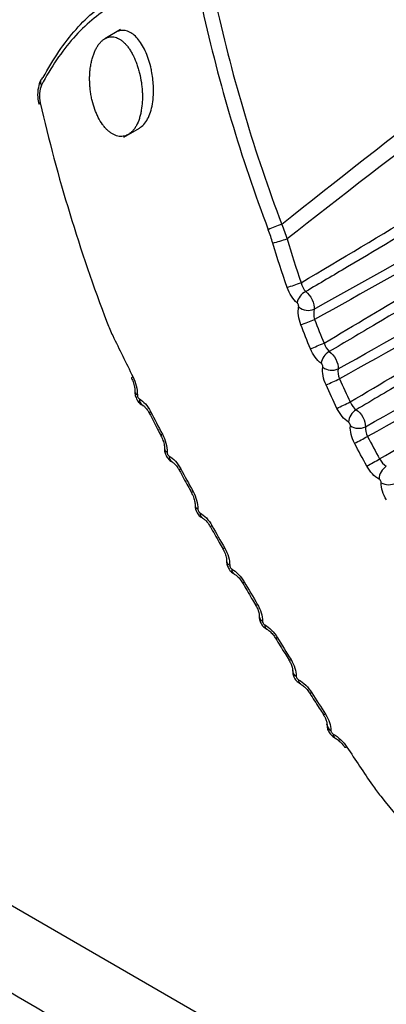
# Model space of a CAD drawing. Header units: millimetres. Extents: x 15458 to 16410, y 10212 to 11278.
# Tile 122 of 139: x 16180 to 16187, y 11095 to 11114. Entities that reach past the tile are written whole.
import ezdxf

# ---------------------------------------------------------------- set-up
doc = ezdxf.new("R2010")
doc.units = ezdxf.units.MM

msp = doc.modelspace()

# ---------------------------------------------------------------- linework, layer by layer
at = {"color": 7, "linetype": 'Continuous', "lineweight": 25}
for p, q in [((16182.221, 11113.777), (16181.924, 11113.605)), ((16182.281, 11111.733), (16182.578, 11111.904)), ((16186.145, 11100.563), (16186.145, 11100.566)), ((16186.294, 11100.309), (16186.295, 11100.308)), ((16178.166, 11098.264), (16271.768, 11044.228))]:
    msp.add_line(p, q, dxfattribs=at)
at = {"color": 7, "linetype": 'Continuous', "lineweight": 25, "flags": 128}
for points in [[(16182.455, 11107.179), (16182.441, 11107.165), (16182.432, 11107.153), (16182.431, 11107.145), (16182.432, 11107.143)], [(16182.793, 11106.514), (16182.778, 11106.501), (16182.769, 11106.49), (16182.767, 11106.483), (16182.768, 11106.482)], [(16183.017, 11106.083), (16183.001, 11106.07), (16182.992, 11106.06), (16182.99, 11106.053), (16182.991, 11106.052)], [(16183.365, 11105.425), (16183.35, 11105.413), (16183.34, 11105.404), (16183.338, 11105.399), (16183.338, 11105.398)], [(16183.599, 11104.995), (16183.583, 11104.983), (16183.573, 11104.975), (16183.57, 11104.97), (16183.571, 11104.969)], [(16185.204, 11102.213), (16185.187, 11102.205), (16185.175, 11102.201), (16185.169, 11102.201), (16185.169, 11102.201)], [(16185.461, 11101.796), (16185.442, 11101.788), (16185.43, 11101.785), (16185.424, 11101.785), (16185.423, 11101.786)], [(16185.856, 11101.165), (16185.837, 11101.158), (16185.824, 11101.156), (16185.817, 11101.157), (16185.817, 11101.158)], [(16186.117, 11100.756), (16186.098, 11100.749), (16186.085, 11100.747), (16186.078, 11100.749), (16186.077, 11100.751)], [(16186.525, 11100.131), (16186.505, 11100.125), (16186.491, 11100.124), (16186.483, 11100.127), (16186.482, 11100.128)]]:
    msp.add_lwpolyline(points, dxfattribs=at)
at = {"color": 7, "linetype": 'Continuous', "lineweight": 25}
for centre, radius, start, end in [((16180.796, 11112.778), 0.0979, 117.3598, 216.6703), ((16180.707, 11112.345), 0.0427, 108.7539, 164.3205), ((16185.687, 11108.701), 1.43, 106.3166, 117.3739), ((16177.548, 11135.453), 26.826, 286.3863, 286.9895), ((16175.392, 11138.314), 31.092, 288.7536, 289.2719), ((16185.877, 11108.519), 0.307, 116.2555, 168.0078), ((16185.791, 11108.732), 0.294, 231.0768, 291.4781), ((16172.526, 11142.711), 36.956, 290.7984, 291.2332), ((16169.755, 11147.223), 42.66, 292.1367, 292.5127), ((16186.336, 11107.386), 0.306, 118.6215, 171.3984), ((16186.238, 11107.598), 0.298, 234.6699, 293.1782), ((16162.775, 11159.001), 56.985, 294.1912, 294.4722), ((16182.568, 11106.898), 0.074, 185.7546, 248.0322), ((16182.705, 11106.743), 0.127, 174.8766, 240.2167), ((16154.352, 11173.486), 74.162, 295.54732, 295.76299), ((16186.856, 11106.285), 0.305, 120.867, 174.8242), ((16186.748, 11106.496), 0.301, 238.2151, 295.0244), ((16121.627, 11230.284), 140.354, 297.60773, 297.72158), ((16183.138, 11105.817), 0.0832, 184.9756, 246.5472), ((16183.261, 11105.657), 0.117, 174.7349, 239.3732), ((16016.125, 11413.912), 352.558, 298.97282, 299.01813), ((16187.438, 11105.22), 0.303, 122.9857, 178.2868), ((16187.319, 11105.426), 0.303, 241.7173, 297.0102), ((16183.725, 11104.742), 0.0881, 182.5776, 247.2241), ((16183.837, 11104.578), 0.107, 174.3581, 238.7337), ((16183.99, 11104.27), 0.081, 113.121, 139.5219), ((16184.273, 11103.771), 0.162, 116.3411, 129.3233), ((16184.335, 11103.679), 0.0978, 182.1049, 246.2641), ((16184.433, 11103.509), 0.0977, 173.706, 238.2593), ((16184.473, 11103.424), 0.18, 291.4248, 303.1414), ((16184.776, 11102.909), 0.0743, 279.0981, 307.893), ((16184.963, 11102.628), 0.108, 181.5485, 245.6221), ((16185.048, 11102.449), 0.0878, 172.7002, 238.1825), ((16185.609, 11101.589), 0.117, 180.5082, 245.2782), ((16185.686, 11101.404), 0.0828, 173.3682, 235.8727), ((16186.272, 11100.565), 0.127, 181.2169, 245.0244), ((16186.338, 11100.369), 0.0745, 172.1084, 233.1689)]:
    msp.add_arc(centre, radius, start, end, dxfattribs=at)
for centre, major_axis, ratio, start_param, end_param in [((17686.265, 11970.615), (1513.273, 873.598), 0.021118, 2.969542, 3.001271), ((17685.29, 11970.052), (1512.273, 873.02), 0.019987, 2.970146, 3.001549), ((16206.404, 11116.306), (-13.206, 22.868), 0.826553, 1.207195, 1.373972), ((16206.306, 11116.25), (-13.306, 23.041), 0.826477, 1.207195, 1.373972), ((16202.792, 11114.22), (-13.305, 23.041), 0.806472, 1.207201, 1.373978), ((16202.792, 11114.22), (-13.305, 23.041), 0.806472, 1.76739, 1.934167)]:
    msp.add_ellipse(centre, major_axis=major_axis, ratio=ratio, start_param=start_param, end_param=end_param, dxfattribs=at)
for points, knots in [([(16180.751, 11112.865), (16180.937, 11113.217), (16181.145, 11113.524), (16181.605, 11114.042), (16181.849, 11114.246), (16182.363, 11114.542), (16182.635, 11114.634), (16183.182, 11114.699), (16183.459, 11114.674), (16183.742, 11114.592)], [0, 0, 0, 0, 0.25, 0.25, 0.5, 0.5, 0.75, 0.75, 1, 1, 1, 1]), ([(16183.626, 11114.399), (16183.353, 11114.481), (16183.085, 11114.508), (16182.554, 11114.448), (16182.289, 11114.359), (16181.789, 11114.07), (16181.551, 11113.871), (16181.102, 11113.364), (16180.899, 11113.064), (16180.718, 11112.72)], [0, 0, 0, 0, 0.25, 0.25, 0.5, 0.5, 0.75, 0.75, 1, 1, 1, 1]), ([(16181.924, 11113.605), (16181.915, 11113.6), (16181.9, 11113.591), (16181.871, 11113.568), (16181.837, 11113.535), (16181.798, 11113.487), (16181.762, 11113.43), (16181.731, 11113.366), (16181.703, 11113.296), (16181.68, 11113.22), (16181.66, 11113.136), (16181.646, 11113.052), (16181.637, 11112.964), (16181.633, 11112.88), (16181.633, 11112.789), (16181.638, 11112.698), (16181.648, 11112.608), (16181.662, 11112.518), (16181.687, 11112.4), (16181.721, 11112.287), (16181.762, 11112.182), (16181.809, 11112.083), (16181.862, 11111.994), (16181.921, 11111.918), (16181.968, 11111.868), (16182.017, 11111.826), (16182.067, 11111.792), (16182.118, 11111.767), (16182.169, 11111.751), (16182.22, 11111.744), (16182.27, 11111.747), (16182.319, 11111.759), (16182.359, 11111.777), (16182.389, 11111.797), (16182.418, 11111.819), (16182.452, 11111.851), (16182.49, 11111.899), (16182.535, 11111.973), (16182.572, 11112.062), (16182.6, 11112.162), (16182.622, 11112.269), (16182.634, 11112.383), (16182.637, 11112.501), (16182.635, 11112.591), (16182.628, 11112.682), (16182.613, 11112.803), (16182.59, 11112.922), (16182.559, 11113.036), (16182.523, 11113.146), (16182.48, 11113.249), (16182.432, 11113.341), (16182.393, 11113.405), (16182.351, 11113.462), (16182.307, 11113.513), (16182.262, 11113.556), (16182.214, 11113.591), (16182.166, 11113.617), (16182.117, 11113.634), (16182.068, 11113.642), (16182.019, 11113.64), (16181.979, 11113.63), (16181.947, 11113.618), (16181.932, 11113.61), (16181.924, 11113.605)], [0, 0, 0, 0, 0.008912, 0.015616, 0.031281, 0.046907, 0.062513, 0.07818, 0.093828, 0.109431, 0.125092, 0.142982, 0.15635, 0.171989, 0.18765, 0.203265, 0.218858, 0.234506, 0.250145, 0.281294, 0.296938, 0.312555, 0.343698, 0.359341, 0.374933, 0.390505, 0.406149, 0.421785, 0.437354, 0.452982, 0.468642, 0.484245, 0.499856, 0.50881, 0.515528, 0.531164, 0.546766, 0.562434, 0.593646, 0.609307, 0.624972, 0.656181, 0.671849, 0.687471, 0.703079, 0.718739, 0.749938, 0.765568, 0.781223, 0.812379, 0.828016, 0.843659, 0.859242, 0.874825, 0.89047, 0.906098, 0.921657, 0.937281, 0.952937, 0.968538, 0.984253, 0.992132, 1, 1, 1, 1]), ([(16182.812, 11112.991), (16182.809, 11113.005), (16182.806, 11113.019), (16182.803, 11113.033), (16182.779, 11113.14), (16182.746, 11113.245), (16182.706, 11113.337), (16182.665, 11113.432), (16182.616, 11113.516), (16182.563, 11113.584), (16182.511, 11113.65), (16182.453, 11113.701), (16182.394, 11113.731), (16182.338, 11113.759), (16182.281, 11113.769), (16182.225, 11113.76), (16182.195, 11113.755), (16182.165, 11113.744), (16182.136, 11113.728)], [0.7353916, 0.7353916, 0.7353916, 0.7353916, 0.7428433, 0.7428433, 0.7428433, 0.8006196, 0.8006196, 0.8006196, 0.85947, 0.85947, 0.85947, 0.9168703, 0.9168703, 0.9168703, 0.9706269, 0.9706269, 0.9706269, 0.9999878, 0.9999878, 0.9999878, 0.9999878]), ([(16182.578, 11111.904), (16182.607, 11111.925), (16182.666, 11111.967), (16182.738, 11112.074), (16182.794, 11112.207), (16182.843, 11112.414), (16182.859, 11112.686), (16182.826, 11112.898), (16182.812, 11112.991)], [0, 0, 0, 0, 0.132798, 0.265842, 0.398705, 0.531882, 0.796562, 1, 1, 1, 1]), ([(16185.654, 11108.965), (16186.415, 11109.419), (16187.177, 11109.873), (16187.938, 11110.327), (16188.319, 11110.554), (16188.7, 11110.781), (16189.08, 11111.008), (16189.336, 11111.16), (16189.592, 11111.313), (16189.848, 11111.465), (16190.741, 11111.997), (16191.634, 11112.529), (16192.528, 11113.06)], [0.00020628, 0.00020628, 0.00020628, 0.00020628, 0.003459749, 0.003459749, 0.003459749, 0.005087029, 0.005087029, 0.005087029, 0.00618033, 0.00618033, 0.00618033, 0.009996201, 0.009996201, 0.009996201, 0.009996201]), ([(16192.676, 11112.899), (16192.561, 11112.831), (16192.447, 11112.763), (16192.332, 11112.695), (16191.688, 11112.314), (16191.044, 11111.933), (16190.4, 11111.552), (16189.111, 11110.789), (16187.822, 11110.026), (16186.533, 11109.264), (16186.269, 11109.107), (16186.005, 11108.951), (16185.741, 11108.795)], [0.000198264, 0.000198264, 0.000198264, 0.000198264, 0.000686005, 0.000686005, 0.000686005, 0.003430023, 0.003430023, 0.003430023, 0.008918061, 0.008918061, 0.008918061, 0.010042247, 0.010042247, 0.010042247, 0.010042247]), ([(16180.711, 11112.824), (16180.708, 11112.82), (16180.677, 11112.78), (16180.654, 11112.666), (16180.636, 11112.508), (16180.66, 11112.402), (16180.671, 11112.358)], [0, 0, 0, 0, 0.033876, 0.341208, 0.724301, 1, 1, 1, 1]), ([(16185.899, 11108.458), (16186.807, 11108.968), (16187.715, 11109.478), (16188.623, 11109.989), (16188.882, 11110.135), (16189.142, 11110.28), (16189.401, 11110.426), (16190.575, 11111.086), (16191.749, 11111.746), (16192.922, 11112.405)], [0.000221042, 0.000221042, 0.000221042, 0.000221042, 0.004042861, 0.004042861, 0.004042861, 0.00513558, 0.00513558, 0.00513558, 0.01007672, 0.01007672, 0.01007672, 0.01007672]), ([(16192.956, 11112.202), (16191.783, 11111.546), (16190.61, 11110.889), (16189.437, 11110.234), (16189.178, 11110.089), (16188.918, 11109.944), (16188.659, 11109.799), (16187.743, 11109.287), (16186.826, 11108.775), (16185.91, 11108.264)], [0.000200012, 0.000200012, 0.000200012, 0.000200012, 0.005141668, 0.005141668, 0.005141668, 0.006234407, 0.006234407, 0.006234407, 0.010093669, 0.010093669, 0.010093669, 0.010093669]), ([(16186.089, 11107.814), (16187.25, 11108.507), (16188.411, 11109.2), (16189.573, 11109.892), (16189.829, 11110.044), (16190.084, 11110.196), (16190.34, 11110.348), (16191.25, 11110.891), (16192.161, 11111.433), (16193.072, 11111.975)], [0.000203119, 0.000203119, 0.000203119, 0.000203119, 0.005168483, 0.005168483, 0.005168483, 0.006260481, 0.006260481, 0.006260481, 0.010152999, 0.010152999, 0.010152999, 0.010152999]), ([(16193.222, 11111.818), (16193.108, 11111.75), (16192.994, 11111.683), (16192.879, 11111.615), (16192.235, 11111.234), (16191.591, 11110.852), (16190.947, 11110.471), (16189.659, 11109.709), (16188.371, 11108.946), (16187.082, 11108.183), (16186.784, 11108.007), (16186.487, 11107.831), (16186.189, 11107.655)], [0.000198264, 0.000198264, 0.000198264, 0.000198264, 0.000686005, 0.000686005, 0.000686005, 0.003430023, 0.003430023, 0.003430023, 0.008918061, 0.008918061, 0.008918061, 0.010185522, 0.010185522, 0.010185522, 0.010185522]), ([(16186.356, 11107.324), (16187.282, 11107.845), (16188.208, 11108.365), (16189.134, 11108.886), (16189.393, 11109.032), (16189.653, 11109.178), (16189.912, 11109.323), (16191.101, 11109.992), (16192.29, 11110.66), (16193.479, 11111.329)], [0.000212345, 0.000212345, 0.000212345, 0.000212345, 0.004110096, 0.004110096, 0.004110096, 0.0052017, 0.0052017, 0.0052017, 0.010207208, 0.010207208, 0.010207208, 0.010207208]), ([(16193.519, 11111.124), (16192.33, 11110.459), (16191.142, 11109.794), (16189.953, 11109.13), (16189.694, 11108.985), (16189.435, 11108.84), (16189.175, 11108.695), (16188.244, 11108.175), (16187.313, 11107.655), (16186.381, 11107.135)], [0.00020001, 0.00020001, 0.00020001, 0.00020001, 0.00520604, 0.00520604, 0.00520604, 0.00629766, 0.00629766, 0.00629766, 0.01021863, 0.01021863, 0.01021863, 0.01021863]), ([(16186.586, 11106.696), (16187.76, 11107.397), (16188.934, 11108.097), (16190.108, 11108.797), (16190.364, 11108.949), (16190.619, 11109.101), (16190.874, 11109.253), (16191.796, 11109.802), (16192.718, 11110.351), (16193.64, 11110.899)], [0.00020107, 0.00020107, 0.00020107, 0.00020107, 0.00522179, 0.00522179, 0.00522179, 0.00631297, 0.00631297, 0.00631297, 0.01025358, 0.01025358, 0.01025358, 0.01025358]), ([(16193.792, 11110.747), (16193.678, 11110.679), (16193.563, 11110.612), (16193.449, 11110.544), (16192.805, 11110.163), (16192.161, 11109.781), (16191.517, 11109.4), (16190.23, 11108.637), (16188.942, 11107.875), (16187.653, 11107.112), (16187.336, 11106.924), (16187.018, 11106.736), (16186.7, 11106.547)], [0.00019826, 0.00019826, 0.00019826, 0.00019826, 0.000686, 0.000686, 0.000686, 0.00343002, 0.00343002, 0.00343002, 0.00891806, 0.00891806, 0.00891806, 0.01027211, 0.01027211, 0.01027211, 0.01027211]), ([(16186.875, 11106.223), (16187.813, 11106.75), (16188.75, 11107.277), (16189.688, 11107.804), (16189.947, 11107.95), (16190.206, 11108.096), (16190.465, 11108.242), (16191.663, 11108.915), (16192.861, 11109.589), (16194.059, 11110.262)], [0.00020457, 0.00020457, 0.00020457, 0.00020457, 0.0041492, 0.0041492, 0.0041492, 0.00524017, 0.00524017, 0.00524017, 0.01028215, 0.01028215, 0.01028215, 0.01028215]), ([(16194.104, 11110.056), (16192.907, 11109.386), (16191.709, 11108.716), (16190.511, 11108.047), (16190.252, 11107.902), (16189.993, 11107.757), (16189.734, 11107.612), (16188.795, 11107.088), (16187.855, 11106.563), (16186.916, 11106.039)], [0.00020001, 0.00020001, 0.00020001, 0.00020001, 0.00524251, 0.00524251, 0.00524251, 0.0063335, 0.0063335, 0.0063335, 0.01028677, 0.01028677, 0.01028677, 0.01028677]), ([(16187.146, 11105.612), (16188.326, 11106.317), (16189.506, 11107.02), (16190.686, 11107.723), (16190.941, 11107.875), (16191.196, 11108.027), (16191.451, 11108.179), (16192.377, 11108.731), (16193.303, 11109.283), (16194.23, 11109.834)], [0.0002001, 0.0002001, 0.0002001, 0.0002001, 0.00524708, 0.00524708, 0.00524708, 0.00633793, 0.00633793, 0.00633793, 0.01029818, 0.01029818, 0.01029818, 0.01029818]), ([(16185.741, 11108.795), (16185.789, 11108.761), (16185.834, 11108.704), (16185.893, 11108.579), (16185.906, 11108.511), (16185.899, 11108.458)], [0, 0, 0, 0, 0.5, 0.5, 1, 1, 1, 1]), ([(16185.606, 11108.503), (16185.607, 11108.507), (16185.607, 11108.511), (16185.607, 11108.515), (16185.607, 11108.521), (16185.606, 11108.528), (16185.605, 11108.534), (16185.603, 11108.541), (16185.601, 11108.547), (16185.598, 11108.553), (16185.595, 11108.559), (16185.592, 11108.565), (16185.588, 11108.57), (16185.585, 11108.575), (16185.581, 11108.58), (16185.577, 11108.583)], [0, 0, 0, 0, 0.00001477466, 0.00001477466, 0.00001477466, 0.00003497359, 0.00003497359, 0.00003497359, 0.00005519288, 0.00005519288, 0.00005519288, 0.00007531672, 0.00007531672, 0.00007531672, 0.00009541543, 0.00009541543, 0.00009541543, 0.00009541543]), ([(16186.189, 11107.655), (16186.238, 11107.623), (16186.283, 11107.568), (16186.345, 11107.446), (16186.361, 11107.379), (16186.356, 11107.324)], [0, 0, 0, 0, 0.5, 0.5, 1, 1, 1, 1]), ([(16186.066, 11107.355), (16186.067, 11107.359), (16186.067, 11107.363), (16186.066, 11107.367), (16186.066, 11107.373), (16186.065, 11107.38), (16186.063, 11107.386), (16186.061, 11107.392), (16186.059, 11107.398), (16186.056, 11107.404), (16186.053, 11107.409), (16186.049, 11107.415), (16186.045, 11107.42), (16186.041, 11107.424), (16186.037, 11107.428), (16186.033, 11107.431)], [0, 0, 0, 0, 0.00001451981, 0.00001451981, 0.00001451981, 0.00003408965, 0.00003408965, 0.00003408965, 0.00005367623, 0.00005367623, 0.00005367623, 0.00007321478, 0.00007321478, 0.00007321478, 0.00009272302, 0.00009272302, 0.00009272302, 0.00009272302]), ([(16182.43, 11107.143), (16182.44, 11107.122), (16182.466, 11107.071), (16182.487, 11106.985), (16182.496, 11106.917), (16182.494, 11106.894), (16182.494, 11106.891)], [0, 0, 0, 0, 0.248029, 0.628712, 0.955343, 1, 1, 1, 1]), ([(16182.496, 11106.89), (16182.495, 11106.887), (16182.49, 11106.858), (16182.506, 11106.794), (16182.545, 11106.713), (16182.595, 11106.656), (16182.632, 11106.641), (16182.641, 11106.638)], [0, 0, 0, 0, 0.028066, 0.290547, 0.613768, 0.90162, 1, 1, 1, 1]), ([(16182.54, 11106.83), (16182.54, 11106.825), (16182.541, 11106.82), (16182.541, 11106.816), (16182.542, 11106.809), (16182.544, 11106.803), (16182.546, 11106.796), (16182.549, 11106.79), (16182.552, 11106.784), (16182.555, 11106.779), (16182.558, 11106.773), (16182.562, 11106.768), (16182.566, 11106.764), (16182.57, 11106.76), (16182.574, 11106.757), (16182.579, 11106.754)], [0, 0, 0, 0, 0.00001509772, 0.00001509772, 0.00001509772, 0.00003531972, 0.00003531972, 0.00003531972, 0.00005545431, 0.00005545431, 0.00005545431, 0.00007543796, 0.00007543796, 0.00007543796, 0.00009538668, 0.00009538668, 0.00009538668, 0.00009538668]), ([(16182.641, 11106.632), (16182.645, 11106.631), (16182.655, 11106.626), (16182.693, 11106.593), (16182.735, 11106.543), (16182.757, 11106.499), (16182.766, 11106.481)], [0, 0, 0, 0, 0.155358, 0.4516955, 0.77783, 1, 1, 1, 1]), ([(16186.7, 11106.547), (16186.748, 11106.518), (16186.795, 11106.465), (16186.86, 11106.345), (16186.878, 11106.278), (16186.875, 11106.223)], [0, 0, 0, 0, 0.5, 0.5, 1, 1, 1, 1]), ([(16182.768, 11106.482), (16182.819, 11106.382), (16182.892, 11106.238), (16182.969, 11106.095), (16182.992, 11106.053)], [0, 0, 0, 0, 0.700444, 1, 1, 1, 1]), ([(16186.589, 11106.24), (16186.59, 11106.244), (16186.589, 11106.248), (16186.589, 11106.252), (16186.588, 11106.258), (16186.587, 11106.264), (16186.585, 11106.27), (16186.582, 11106.276), (16186.58, 11106.282), (16186.576, 11106.287), (16186.573, 11106.293), (16186.569, 11106.298), (16186.565, 11106.302), (16186.561, 11106.306), (16186.557, 11106.31), (16186.553, 11106.313)], [0, 0, 0, 0, 0.00001434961, 0.00001434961, 0.00001434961, 0.00003354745, 0.00003354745, 0.00003354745, 0.00005276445, 0.00005276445, 0.00005276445, 0.00007196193, 0.00007196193, 0.00007196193, 0.00009112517, 0.00009112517, 0.00009112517, 0.00009112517]), ([(16182.989, 11106.051), (16183, 11106.031), (16183.026, 11105.98), (16183.048, 11105.898), (16183.057, 11105.834), (16183.055, 11105.813), (16183.055, 11105.81)], [0, 0, 0, 0, 0.249457, 0.629581, 0.947418, 1, 1, 1, 1]), ([(16183.057, 11105.809), (16183.056, 11105.806), (16183.052, 11105.778), (16183.067, 11105.716), (16183.105, 11105.636), (16183.155, 11105.58), (16183.192, 11105.564), (16183.201, 11105.56)], [0, 0, 0, 0, 0.029569, 0.28556, 0.601086, 0.90363, 1, 1, 1, 1]), ([(16183.105, 11105.741), (16183.105, 11105.736), (16183.106, 11105.732), (16183.106, 11105.727), (16183.107, 11105.721), (16183.109, 11105.715), (16183.112, 11105.709), (16183.114, 11105.703), (16183.117, 11105.697), (16183.12, 11105.692), (16183.124, 11105.686), (16183.127, 11105.681), (16183.131, 11105.677), (16183.136, 11105.673), (16183.14, 11105.67), (16183.144, 11105.668)], [0, 0, 0, 0, 0.00001463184, 0.00001463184, 0.00001463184, 0.0000342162, 0.0000342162, 0.0000342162, 0.00005377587, 0.00005377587, 0.00005377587, 0.00007326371, 0.00007326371, 0.00007326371, 0.00009271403, 0.00009271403, 0.00009271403, 0.00009271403]), ([(16183.201, 11105.555), (16183.206, 11105.553), (16183.22, 11105.546), (16183.261, 11105.509), (16183.305, 11105.457), (16183.328, 11105.413), (16183.336, 11105.397)], [0, 0, 0, 0, 0.158491, 0.459855, 0.795167, 1, 1, 1, 1]), ([(16183.338, 11105.398), (16183.392, 11105.298), (16183.468, 11105.155), (16183.548, 11105.013), (16183.572, 11104.97)], [0, 0, 0, 0, 0.700452, 1, 1, 1, 1]), ([(16187.175, 11105.159), (16187.175, 11105.163), (16187.175, 11105.167), (16187.174, 11105.171), (16187.173, 11105.177), (16187.171, 11105.183), (16187.169, 11105.188), (16187.166, 11105.194), (16187.163, 11105.2), (16187.16, 11105.205), (16187.156, 11105.21), (16187.152, 11105.215), (16187.148, 11105.219), (16187.144, 11105.223), (16187.139, 11105.227), (16187.135, 11105.229)], [0, 0, 0, 0, 0.00001429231, 0.00001429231, 0.00001429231, 0.0000333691, 0.0000333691, 0.0000333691, 0.00005246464, 0.00005246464, 0.00005246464, 0.00007154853, 0.00007154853, 0.00007154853, 0.00009059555, 0.00009059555, 0.00009059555, 0.00009059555]), ([(16183.568, 11104.969), (16183.579, 11104.949), (16183.607, 11104.899), (16183.629, 11104.819), (16183.638, 11104.759), (16183.636, 11104.74), (16183.636, 11104.737)], [0, 0, 0, 0, 0.249969, 0.628819, 0.945074, 1, 1, 1, 1]), ([(16183.638, 11104.736), (16183.638, 11104.733), (16183.633, 11104.706), (16183.648, 11104.647), (16183.685, 11104.568), (16183.734, 11104.511), (16183.772, 11104.494), (16183.781, 11104.49)], [0, 0, 0, 0, 0.030651, 0.279517, 0.585681, 0.899277, 1, 1, 1, 1]), ([(16183.691, 11104.66), (16183.691, 11104.656), (16183.691, 11104.652), (16183.692, 11104.648), (16183.693, 11104.642), (16183.695, 11104.636), (16183.697, 11104.63), (16183.699, 11104.624), (16183.702, 11104.618), (16183.706, 11104.613), (16183.709, 11104.608), (16183.713, 11104.603), (16183.717, 11104.599), (16183.722, 11104.595), (16183.726, 11104.591), (16183.73, 11104.589)], [0, 0, 0, 0, 0.00001437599, 0.00001437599, 0.00001437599, 0.00003358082, 0.00003358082, 0.00003358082, 0.00005279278, 0.00005279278, 0.00005279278, 0.00007197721, 0.00007197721, 0.00007197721, 0.00009112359, 0.00009112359, 0.00009112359, 0.00009112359]), ([(16183.781, 11104.485), (16183.787, 11104.482), (16183.805, 11104.473), (16183.851, 11104.433), (16183.896, 11104.379), (16183.919, 11104.337), (16183.927, 11104.322)], [0, 0, 0, 0, 0.162641, 0.469993, 0.813232, 1, 1, 1, 1]), ([(16183.929, 11104.323), (16183.985, 11104.223), (16184.064, 11104.08), (16184.146, 11103.94), (16184.171, 11103.898)], [0, 0, 0, 0, 0.700662, 1, 1, 1, 1]), ([(16184.168, 11103.896), (16184.179, 11103.876), (16184.208, 11103.827), (16184.23, 11103.751), (16184.238, 11103.694), (16184.237, 11103.678), (16184.236, 11103.676)], [0, 0, 0, 0, 0.250224, 0.627733, 0.937408, 1, 1, 1, 1]), ([(16184.239, 11103.674), (16184.238, 11103.671), (16184.233, 11103.644), (16184.248, 11103.587), (16184.284, 11103.51), (16184.333, 11103.452), (16184.371, 11103.434), (16184.381, 11103.429)], [0, 0, 0, 0, 0.031124, 0.273073, 0.568818, 0.889151, 1, 1, 1, 1]), ([(16184.296, 11103.59), (16184.295, 11103.586), (16184.296, 11103.582), (16184.297, 11103.577), (16184.298, 11103.572), (16184.3, 11103.566), (16184.302, 11103.56), (16184.304, 11103.554), (16184.308, 11103.549), (16184.311, 11103.543), (16184.315, 11103.538), (16184.319, 11103.533), (16184.323, 11103.529), (16184.327, 11103.525), (16184.332, 11103.522), (16184.336, 11103.519)], [0, 0, 0, 0, 0.00001429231, 0.00001429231, 0.00001429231, 0.0000333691, 0.0000333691, 0.0000333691, 0.00005246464, 0.00005246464, 0.00005246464, 0.00007154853, 0.00007154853, 0.00007154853, 0.00009059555, 0.00009059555, 0.00009059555, 0.00009059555]), ([(16184.381, 11103.424), (16184.389, 11103.42), (16184.41, 11103.409), (16184.46, 11103.365), (16184.508, 11103.31), (16184.53, 11103.269), (16184.537, 11103.256)], [0, 0, 0, 0, 0.167315, 0.481111, 0.831343, 1, 1, 1, 1]), ([(16184.54, 11103.257), (16184.597, 11103.158), (16184.679, 11103.017), (16184.763, 11102.878), (16184.789, 11102.836)], [0, 0, 0, 0, 0.70066, 1, 1, 1, 1]), ([(16184.786, 11102.834), (16184.797, 11102.815), (16184.826, 11102.766), (16184.849, 11102.694), (16184.857, 11102.641), (16184.855, 11102.628), (16184.855, 11102.626)], [0, 0, 0, 0, 0.250241, 0.626456, 0.9293, 1, 1, 1, 1]), ([(16184.856, 11102.623), (16184.857, 11102.601), (16184.86, 11102.552), (16184.894, 11102.475), (16184.942, 11102.41), (16184.986, 11102.387), (16185.002, 11102.38)], [0, 0, 0, 0, 0.2239783, 0.4972858, 0.8293717, 1, 1, 1, 1]), ([(16184.919, 11102.53), (16184.919, 11102.526), (16184.919, 11102.522), (16184.92, 11102.518), (16184.921, 11102.513), (16184.923, 11102.507), (16184.925, 11102.501), (16184.928, 11102.496), (16184.931, 11102.49), (16184.935, 11102.485), (16184.939, 11102.48), (16184.943, 11102.475), (16184.947, 11102.471), (16184.952, 11102.466), (16184.956, 11102.463), (16184.961, 11102.46)], [0, 0, 0, 0, 0.00001434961, 0.00001434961, 0.00001434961, 0.00003354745, 0.00003354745, 0.00003354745, 0.00005276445, 0.00005276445, 0.00005276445, 0.00007196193, 0.00007196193, 0.00007196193, 0.00009112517, 0.00009112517, 0.00009112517, 0.00009112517]), ([(16185.001, 11102.373), (16185.01, 11102.369), (16185.035, 11102.355), (16185.088, 11102.308), (16185.138, 11102.252), (16185.16, 11102.212), (16185.167, 11102.201)], [0, 0, 0, 0, 0.172666, 0.492881, 0.849571, 1, 1, 1, 1]), ([(16185.169, 11102.202), (16185.228, 11102.104), (16185.312, 11101.964), (16185.399, 11101.828), (16185.425, 11101.787)], [0, 0, 0, 0, 0.700447, 1, 1, 1, 1]), ([(16185.422, 11101.785), (16185.433, 11101.766), (16185.462, 11101.721), (16185.484, 11101.655), (16185.493, 11101.604), (16185.491, 11101.592), (16185.491, 11101.589)], [0, 0, 0, 0, 0.2493925, 0.5848629, 0.8852416, 1, 1, 1, 1]), ([(16185.493, 11101.586), (16185.493, 11101.566), (16185.494, 11101.52), (16185.524, 11101.448), (16185.571, 11101.379), (16185.619, 11101.351), (16185.639, 11101.339)], [0, 0, 0, 0, 0.198008, 0.455423, 0.764617, 1, 1, 1, 1]), ([(16185.56, 11101.483), (16185.56, 11101.48), (16185.56, 11101.476), (16185.561, 11101.472), (16185.562, 11101.466), (16185.564, 11101.46), (16185.567, 11101.455), (16185.569, 11101.449), (16185.573, 11101.443), (16185.577, 11101.438), (16185.58, 11101.433), (16185.585, 11101.428), (16185.589, 11101.424), (16185.594, 11101.419), (16185.599, 11101.416), (16185.604, 11101.413)], [0, 0, 0, 0, 0.00001451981, 0.00001451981, 0.00001451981, 0.00003408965, 0.00003408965, 0.00003408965, 0.00005367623, 0.00005367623, 0.00005367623, 0.00007321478, 0.00007321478, 0.00007321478, 0.00009272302, 0.00009272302, 0.00009272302, 0.00009272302]), ([(16185.639, 11101.334), (16185.649, 11101.328), (16185.677, 11101.313), (16185.735, 11101.263), (16185.787, 11101.206), (16185.809, 11101.168), (16185.815, 11101.157)], [0, 0, 0, 0, 0.177423, 0.504312, 0.867392, 1, 1, 1, 1]), ([(16185.817, 11101.158), (16185.877, 11101.062), (16185.963, 11100.925), (16186.052, 11100.791), (16186.078, 11100.751)], [0, 0, 0, 0, 0.700435, 1, 1, 1, 1]), ([(16186.075, 11100.749), (16186.087, 11100.731), (16186.116, 11100.687), (16186.138, 11100.625), (16186.146, 11100.578), (16186.145, 11100.569), (16186.144, 11100.566)], [0, 0, 0, 0, 0.248395, 0.577463, 0.870046, 1, 1, 1, 1]), ([(16186.147, 11100.562), (16186.146, 11100.545), (16186.146, 11100.502), (16186.171, 11100.434), (16186.218, 11100.361), (16186.268, 11100.327), (16186.294, 11100.31)], [0, 0, 0, 0, 0.173046, 0.41538, 0.702307, 1, 1, 1, 1]), ([(16186.218, 11100.45), (16186.218, 11100.446), (16186.219, 11100.443), (16186.219, 11100.439), (16186.221, 11100.433), (16186.223, 11100.427), (16186.225, 11100.422), (16186.228, 11100.416), (16186.232, 11100.41), (16186.236, 11100.405), (16186.24, 11100.4), (16186.244, 11100.395), (16186.249, 11100.39), (16186.254, 11100.386), (16186.259, 11100.382), (16186.264, 11100.379)], [0, 0, 0, 0, 0.00001477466, 0.00001477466, 0.00001477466, 0.00003497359, 0.00003497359, 0.00003497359, 0.00005519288, 0.00005519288, 0.00005519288, 0.00007531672, 0.00007531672, 0.00007531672, 0.00009541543, 0.00009541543, 0.00009541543, 0.00009541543]), ([(16186.294, 11100.307), (16186.305, 11100.301), (16186.337, 11100.284), (16186.399, 11100.232), (16186.453, 11100.174), (16186.475, 11100.137), (16186.48, 11100.128)], [0, 0, 0, 0, 0.176434, 0.509607, 0.878538, 1, 1, 1, 1]), ([(16270.511, 11043.331), (16254.779, 11052.16), (16239.077, 11061.008), (16208.04, 11078.926), (16192.706, 11087.994), (16177.405, 11097.081)], [0, 0, 0, 0, 0.5, 0.5, 1, 1, 1, 1])]:
    msp.add_open_spline(points, degree=3, knots=knots, dxfattribs=at)
for points in [[(16180.718, 11112.72), (16180.674, 11112.636), (16180.666, 11112.502), (16180.693, 11112.386)], [(16185.115, 11109.717), (16185.09, 11109.803), (16185.061, 11109.888), (16185.029, 11109.971)], [(16185.285, 11110.074), (16185.322, 11109.983), (16185.355, 11109.891), (16185.386, 11109.798)], [(16185.388, 11108.873), (16185.292, 11109.153), (16185.201, 11109.434), (16185.115, 11109.717)], [(16185.386, 11109.798), (16185.47, 11109.518), (16185.559, 11109.241), (16185.654, 11108.965)], [(16185.654, 11108.965), (16185.671, 11108.896), (16185.702, 11108.834), (16185.741, 11108.795)], [(16185.577, 11108.583), (16185.498, 11108.648), (16185.43, 11108.754), (16185.388, 11108.873)], [(16185.648, 11108.163), (16185.603, 11108.28), (16185.588, 11108.404), (16185.606, 11108.503)], [(16185.899, 11108.458), (16185.886, 11108.401), (16185.89, 11108.33), (16185.91, 11108.264)], [(16185.91, 11108.264), (16185.968, 11108.113), (16186.027, 11107.963), (16186.089, 11107.814)], [(16181.967, 11108.203), (16181.999, 11108.119), (16182.034, 11108.038), (16182.072, 11107.959)], [(16185.83, 11107.707), (16185.768, 11107.859), (16185.707, 11108.011), (16185.648, 11108.163)], [(16182.072, 11107.959), (16182.197, 11107.699), (16182.325, 11107.44), (16182.455, 11107.179)], [(16186.033, 11107.431), (16185.951, 11107.491), (16185.877, 11107.592), (16185.83, 11107.707)], [(16186.089, 11107.814), (16186.11, 11107.748), (16186.147, 11107.689), (16186.189, 11107.655)], [(16186.127, 11107.02), (16186.076, 11107.133), (16186.053, 11107.256), (16186.066, 11107.355)], [(16186.356, 11107.324), (16186.346, 11107.268), (16186.356, 11107.199), (16186.381, 11107.135)], [(16182.455, 11107.179), (16182.511, 11107.069), (16182.542, 11106.942), (16182.54, 11106.83)], [(16186.381, 11107.135), (16186.448, 11106.988), (16186.516, 11106.841), (16186.586, 11106.696)], [(16186.335, 11106.575), (16186.264, 11106.722), (16186.194, 11106.871), (16186.127, 11107.02)], [(16182.579, 11106.754), (16182.658, 11106.712), (16182.736, 11106.624), (16182.793, 11106.514)], [(16186.553, 11106.313), (16186.468, 11106.367), (16186.389, 11106.463), (16186.335, 11106.575)], [(16186.586, 11106.696), (16186.613, 11106.632), (16186.655, 11106.578), (16186.7, 11106.547)], [(16182.793, 11106.514), (16182.867, 11106.37), (16182.941, 11106.226), (16183.017, 11106.083)], [(16186.669, 11105.91), (16186.611, 11106.019), (16186.582, 11106.14), (16186.589, 11106.24)], [(16186.875, 11106.223), (16186.87, 11106.168), (16186.885, 11106.1), (16186.916, 11106.039)], [(16183.017, 11106.083), (16183.074, 11105.973), (16183.107, 11105.848), (16183.105, 11105.741)], [(16186.916, 11106.039), (16186.991, 11105.896), (16187.068, 11105.754), (16187.146, 11105.612)], [(16186.902, 11105.477), (16186.823, 11105.62), (16186.745, 11105.765), (16186.669, 11105.91)], [(16183.144, 11105.668), (16183.226, 11105.623), (16183.307, 11105.534), (16183.365, 11105.425)], [(16187.146, 11105.612), (16187.178, 11105.552), (16187.225, 11105.502), (16187.273, 11105.474)], [(16183.365, 11105.425), (16183.442, 11105.282), (16183.52, 11105.138), (16183.599, 11104.995)], [(16187.135, 11105.229), (16187.047, 11105.278), (16186.962, 11105.369), (16186.902, 11105.477)], [(16187.274, 11104.834), (16187.21, 11104.94), (16187.174, 11105.059), (16187.175, 11105.159)], [(16183.599, 11104.995), (16183.658, 11104.886), (16183.692, 11104.764), (16183.691, 11104.66)], [(16183.73, 11104.589), (16183.815, 11104.542), (16183.898, 11104.453), (16183.958, 11104.345)], [(16183.958, 11104.345), (16184.039, 11104.202), (16184.119, 11104.059), (16184.201, 11103.917)], [(16184.201, 11103.917), (16184.262, 11103.809), (16184.297, 11103.69), (16184.296, 11103.59)], [(16184.336, 11103.519), (16184.424, 11103.47), (16184.509, 11103.38), (16184.572, 11103.274)], [(16184.572, 11103.274), (16184.655, 11103.132), (16184.738, 11102.991), (16184.821, 11102.85)], [(16184.821, 11102.85), (16184.885, 11102.744), (16184.92, 11102.627), (16184.919, 11102.53)], [(16184.961, 11102.46), (16185.051, 11102.409), (16185.14, 11102.319), (16185.204, 11102.213)], [(16185.204, 11102.213), (16185.289, 11102.074), (16185.375, 11101.935), (16185.461, 11101.796)], [(16185.461, 11101.796), (16185.526, 11101.691), (16185.562, 11101.577), (16185.56, 11101.483)], [(16185.604, 11101.413), (16185.698, 11101.36), (16185.789, 11101.27), (16185.856, 11101.165)], [(16185.856, 11101.165), (16185.943, 11101.028), (16186.03, 11100.892), (16186.117, 11100.756)], [(16186.117, 11100.756), (16186.184, 11100.652), (16186.222, 11100.54), (16186.218, 11100.45)], [(16186.264, 11100.379), (16186.362, 11100.325), (16186.457, 11100.234), (16186.525, 11100.131)], [(16186.525, 11100.131), (16186.685, 11099.888), (16186.846, 11099.647), (16187.008, 11099.409)], [(16187.008, 11099.409), (16187.058, 11099.336), (16187.111, 11099.265), (16187.167, 11099.196)]]:
    msp.add_open_spline(points, degree=3, dxfattribs=at)

doc.saveas('drawing.dxf')
